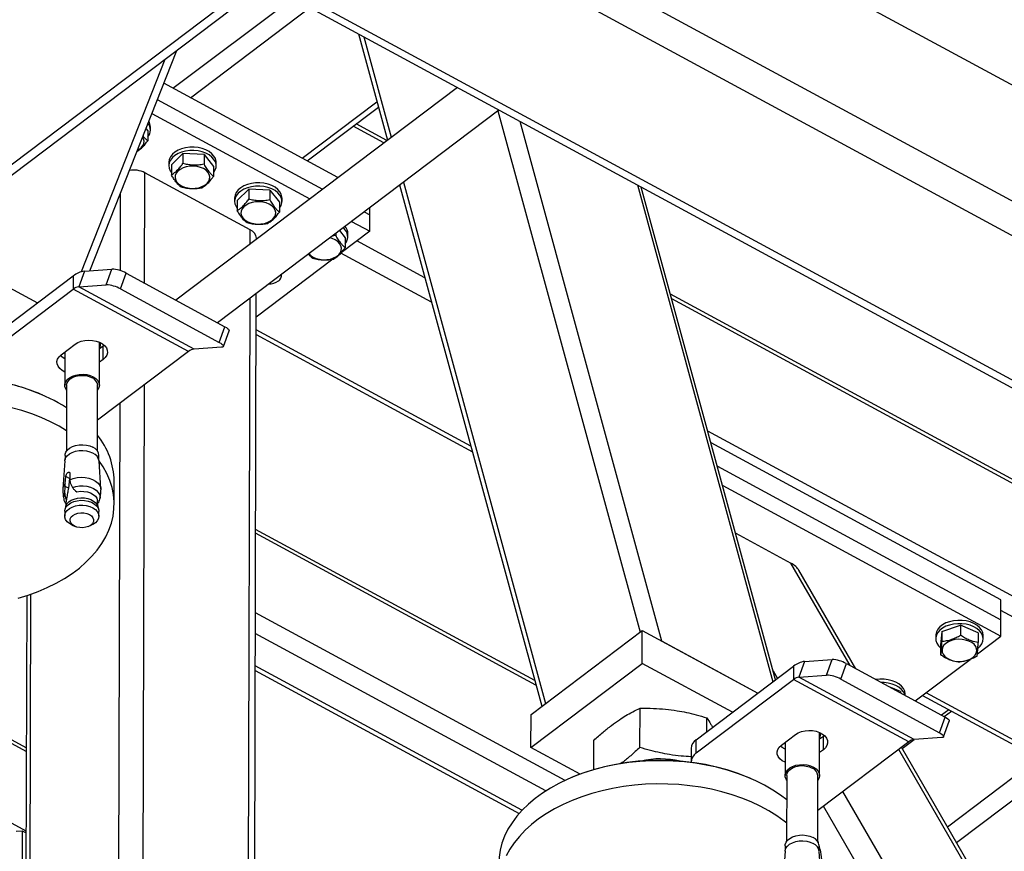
# Model space of a CAD drawing. Header units: millimetres. Extents: x 0 to 841, y 0 to 594.
# Tile 123 of 190: x 702 to 715, y 296 to 307. Entities that reach past the tile are written whole.
import ezdxf

# ---------------------------------------------------------------- set-up
doc = ezdxf.new("R2010")
doc.units = ezdxf.units.MM
doc.layers.add('TRAIT-FORT', color=4, linetype='Continuous', lineweight=25)

msp = doc.modelspace()

# ---------------------------------------------------------------- linework, layer by layer
at = {"layer": 'TRAIT-FORT', "color": 4, "linetype": 'Continuous', "lineweight": 25}
for p, q in [((756.077, 346.27), (641.967, 260.068)), ((642.139, 260.06), (756.25, 346.261)), ((707.964, 309.785), (764.653, 279.071)), ((706.777, 308.888), (765.629, 277.003)), ((706.534, 308.561), (765.444, 276.644)), ((704.924, 307.415), (763.833, 275.498)), ((705.059, 307.446), (763.969, 275.53)), ((703.64, 306.056), (705.224, 307.252)), ((703.872, 305.93), (705.456, 307.126)), ((706.1, 306.778), (706.485, 305.366)), ((706.171, 306.739), (706.535, 305.404)), ((702.427, 303.623), (703.539, 306.442)), ((702.538, 303.635), (703.691, 306.557)), ((705.828, 304.87), (703.519, 306.121)), ((707.412, 306.067), (703.677, 303.245)), ((703.433, 305.904), (705.625, 304.716)), ((705.356, 305.126), (706.346, 305.873)), ((705.421, 305.091), (706.365, 305.804)), ((703.362, 305.722), (705.455, 304.588)), ((704.23, 302.946), (707.964, 305.767)), ((707.95, 305.757), (709.835, 298.842)), ((703.283, 305.522), (703.307, 305.491)), ((703.341, 305.5), (703.341, 305.544)), ((706.438, 305.33), (706.03, 305.551)), ((706.478, 305.36), (706.07, 305.581)), ((708.239, 305.619), (710.117, 298.727)), ((703.307, 305.491), (703.307, 305.359)), ((703.62, 305.038), (703.773, 305.188)), ((703.773, 305.188), (703.773, 305.057)), ((704.053, 305.178), (703.773, 305.188)), ((704.053, 305.178), (704.053, 305.046)), ((704.053, 305.178), (704.18, 305.018)), ((703.586, 305.073), (703.586, 305.029)), ((703.62, 305.038), (703.62, 304.907)), ((704.18, 305.018), (704.18, 304.886)), ((704.214, 305.027), (704.214, 305.071)), ((703.265, 303.468), (703.269, 304.935)), ((704.666, 304.179), (703.269, 304.935)), ((706.647, 304.772), (708.531, 297.858)), ((706.697, 304.81), (708.581, 297.895)), ((709.799, 304.773), (711.596, 298.182)), ((711.632, 298.21), (709.851, 304.745)), ((702.944, 303.634), (702.947, 304.67)), ((704.493, 304.565), (704.646, 304.715)), ((704.646, 304.715), (704.646, 304.584)), ((704.926, 304.705), (704.646, 304.715)), ((704.926, 304.705), (704.926, 304.573)), ((704.926, 304.705), (705.053, 304.545)), ((704.459, 304.6), (704.459, 304.556)), ((704.493, 304.565), (704.493, 304.434)), ((705.053, 304.545), (705.053, 304.413)), ((705.087, 304.554), (705.087, 304.598)), ((706.251, 304.377), (706.251, 304.473)), ((706.177, 304.417), (706.251, 304.377)), ((706.25, 304.158), (706.251, 304.377)), ((706.007, 304.289), (706.25, 304.158)), ((704.666, 303.992), (704.666, 304.179)), ((705.799, 304.1), (705.749, 304.094)), ((705.799, 304.131), (705.799, 304.1)), ((705.849, 304.169), (705.926, 304.072)), ((706.25, 304.158), (705.87, 303.87)), ((705.96, 304.081), (705.96, 304.125)), ((704.747, 304.053), (704.747, 304.067)), ((705.926, 304.072), (705.926, 303.94)), ((706.982, 303.54), (706.079, 304.029)), ((700.479, 303.949), (701.846, 303.208)), ((700.629, 303.868), (701.846, 303.208)), ((707.071, 303.216), (705.867, 303.868)), ((705.762, 303.789), (704.744, 303.02)), ((701.029, 302.591), (702.319, 303.566)), ((702.319, 303.566), (702.319, 303.39)), ((702.467, 303.63), (702.393, 303.423)), ((702.467, 303.63), (702.831, 303.655)), ((702.757, 303.447), (702.831, 303.655)), ((702.946, 303.393), (703.02, 303.601)), ((703.02, 303.601), (704.329, 302.892)), ((702.393, 303.423), (702.757, 303.447)), ((701.028, 302.415), (702.319, 303.39)), ((703.847, 302.563), (702.319, 303.39)), ((703.92, 302.595), (702.393, 303.423)), ((702.946, 303.393), (704.255, 302.684)), ((704.714, 291.426), (704.745, 303.336)), ((716.643, 299.853), (710.239, 303.322)), ((704.632, 291.365), (704.664, 303.274)), ((716.632, 299.807), (710.255, 303.262)), ((704.255, 302.684), (704.329, 302.892)), ((704.31, 302.631), (704.384, 302.838)), ((707.591, 301.308), (704.744, 302.85)), ((704.744, 302.787), (707.611, 301.234)), ((702.16, 302.52), (702.344, 302.659)), ((702.665, 302.115), (702.667, 302.687)), ((702.666, 302.678), (702.67, 302.685)), ((702.73, 302.646), (702.716, 302.634)), ((702.209, 302.557), (702.208, 302.116)), ((703.847, 302.563), (702.641, 301.652)), ((702.716, 302.634), (702.666, 302.597)), ((702.715, 302.458), (702.716, 302.634)), ((704.285, 302.619), (703.92, 302.595)), ((702.715, 302.458), (702.666, 302.421)), ((701.911, 301.987), (701.895, 301.993)), ((702.231, 302.116), (702.228, 301.242)), ((702.64, 301.241), (702.642, 302.115)), ((703.235, 291.932), (703.262, 302.121)), ((702.913, 291.915), (702.939, 301.877)), ((716.628, 298.314), (710.734, 301.507)), ((714.62, 299.27), (710.776, 301.352)), ((702.207, 301.112), (702.18, 300.741)), ((702.21, 301.185), (702.21, 301.13)), ((702.658, 301.129), (702.658, 301.184)), ((702.685, 300.74), (702.661, 301.111)), ((702.274, 300.947), (702.274, 300.86)), ((710.86, 301.043), (714.619, 299.006)), ((702.212, 300.813), (702.221, 300.906)), ((702.269, 300.88), (702.221, 300.906)), ((702.269, 300.88), (702.255, 300.749)), ((702.274, 300.86), (702.278, 300.821)), ((702.278, 300.821), (702.307, 300.76)), ((702.86, 300.537), (702.861, 300.844)), ((702.207, 300.685), (702.213, 300.772)), ((702.213, 300.772), (702.212, 300.813)), ((702.255, 300.749), (702.213, 300.772)), ((702.349, 300.713), (702.368, 300.703)), ((702.363, 300.705), (702.366, 300.704)), ((702.368, 300.703), (702.365, 300.704)), ((710.931, 300.784), (714.619, 298.786)), ((702.225, 300.585), (702.217, 300.5)), ((702.227, 300.597), (702.22, 300.616)), ((702.22, 300.616), (702.23, 300.611)), ((702.227, 300.597), (702.225, 300.585)), ((702.23, 300.611), (702.227, 300.597)), ((702.648, 300.499), (702.64, 300.584)), ((702.205, 300.444), (702.205, 300.381)), ((702.219, 300.507), (702.208, 300.469)), ((702.643, 300.554), (702.645, 300.553)), ((702.656, 300.468), (702.646, 300.506)), ((702.659, 300.38), (702.659, 300.443)), ((702.305, 300.26), (702.345, 300.243)), ((702.518, 300.242), (702.558, 300.259)), ((708.438, 298.199), (704.737, 300.204)), ((708.454, 298.139), (704.737, 300.153)), ((711.103, 300.153), (711.834, 299.757)), ((712.622, 298.396), (711.834, 299.757)), ((712.698, 298.355), (711.942, 299.661)), ((701.701, 299.324), (701.679, 290.929)), ((701.733, 291.023), (701.755, 299.342)), ((714.619, 299.006), (714.62, 299.27)), ((720.118, 296.147), (714.619, 299.126)), ((708.84, 296.874), (704.734, 299.098)), ((714.619, 298.786), (714.619, 299.006)), ((708.389, 297.75), (709.864, 298.864)), ((709.863, 298.425), (709.864, 298.864)), ((709.864, 298.864), (711.398, 298.033)), ((713.835, 298.851), (714.085, 298.932)), ((714.085, 298.932), (714.085, 298.8)), ((714.32, 298.833), (714.085, 298.932)), ((701.696, 297.256), (698.961, 298.738)), ((701.696, 297.307), (699, 298.768)), ((708.587, 296.736), (704.733, 298.823)), ((713.756, 298.797), (713.756, 298.754)), ((713.835, 298.851), (713.82, 298.672)), ((713.835, 298.851), (713.835, 298.719)), ((714.308, 298.552), (714.619, 298.786)), ((714.32, 298.833), (714.32, 298.702)), ((714.384, 298.752), (714.384, 298.796)), ((710.117, 298.727), (711.398, 298.033)), ((713.791, 298.661), (713.82, 298.631)), ((713.82, 298.672), (713.819, 298.54)), ((712.017, 298.453), (712.381, 298.478)), ((712.307, 298.27), (712.381, 298.478)), ((713.483, 297.929), (714.21, 298.478)), ((708.269, 296.477), (704.732, 298.393)), ((708.388, 297.311), (709.863, 298.425)), ((711.059, 297.777), (709.863, 298.425)), ((710.579, 297.414), (711.869, 298.389)), ((711.869, 298.389), (711.869, 298.213)), ((712.017, 298.453), (711.942, 298.245)), ((712.496, 298.216), (712.57, 298.424)), ((712.57, 298.424), (713.879, 297.714)), ((704.732, 298.33), (708.231, 296.435)), ((710.578, 297.238), (711.869, 298.213)), ((711.656, 298.228), (711.602, 298.321)), ((713.397, 297.385), (711.869, 298.213)), ((711.942, 298.245), (712.307, 298.27)), ((713.47, 297.417), (711.942, 298.245)), ((712.496, 298.216), (713.805, 297.507)), ((713.287, 298.053), (713.139, 298.116)), ((713.287, 298.053), (713.287, 298.035)), ((713.352, 298), (713.352, 298.016)), ((713.579, 298.001), (718.816, 295.163)), ((718.865, 295.2), (713.627, 298.037)), ((709.833, 297.31), (709.834, 297.832)), ((701.693, 296.202), (698.914, 297.707)), ((708.388, 297.311), (708.389, 297.75)), ((710.72, 297.52), (710.72, 297.705)), ((713.805, 297.507), (713.879, 297.714)), ((713.93, 297.811), (713.834, 297.739)), ((713.869, 297.72), (713.964, 297.792)), ((713.86, 297.453), (713.934, 297.661)), ((711.71, 297.342), (711.894, 297.482)), ((712.215, 296.937), (712.216, 297.509)), ((712.216, 297.5), (712.22, 297.507)), ((712.266, 297.456), (712.216, 297.419)), ((712.265, 297.281), (712.266, 297.456)), ((712.28, 297.468), (712.266, 297.456)), ((713.835, 297.442), (713.47, 297.417)), ((709.04, 296.957), (708.388, 297.311)), ((709.22, 297.017), (709.221, 297.405)), ((710.511, 297.296), (710.511, 297.12)), ((710.578, 297.238), (710.579, 297.414)), ((711.759, 297.38), (711.758, 296.939)), ((713.397, 297.385), (712.191, 296.474)), ((720.042, 285.659), (713.3, 297.313)), ((713.309, 297.297), (713.468, 297.417)), ((712.265, 297.281), (712.216, 297.243)), ((720.071, 285.519), (713.264, 297.285)), ((713.91, 296.26), (715.113, 297.169)), ((708.933, 296.915), (708.917, 296.908)), ((711.296, 296.902), (711.28, 296.909)), ((711.781, 296.939), (711.778, 296.064)), ((712.19, 296.063), (712.192, 296.938)), ((714.031, 296.05), (715.284, 296.997)), ((720.066, 283.69), (712.525, 296.726)), ((719.918, 283.307), (712.267, 296.532)), ((701.563, 296.2), (701.643, 296.204)), ((701.643, 296.204), (701.63, 291.372)), ((701.643, 296.204), (701.693, 296.177)), ((711.76, 296.007), (711.759, 295.952)), ((712.2, 296.046), (712.19, 296.074)), ((712.208, 295.951), (712.208, 296.006)), ((711.757, 295.935), (711.73, 295.564)), ((712.235, 295.563), (712.211, 295.933))]:
    msp.add_line(p, q, dxfattribs=at)
at = {"layer": 'TRAIT-FORT', "color": 4, "linetype": 'Continuous', "lineweight": 25, "flags": 128}
for points in [[(703.168, 305.23), (703.189, 305.243), (703.22, 305.266), (703.242, 305.294), (703.254, 305.324), (703.257, 305.354), (703.249, 305.385), (703.237, 305.407)], [(704.214, 305.071), (704.213, 305.086), (704.204, 305.122), (704.185, 305.156), (704.157, 305.187), (704.121, 305.215), (704.078, 305.238), (704.029, 305.255), (703.975, 305.267), (703.92, 305.273), (703.863, 305.272), (703.808, 305.264), (703.756, 305.251)], [(703.756, 305.251), (703.708, 305.232), (703.667, 305.207), (703.633, 305.179), (703.608, 305.146), (703.592, 305.112), (703.586, 305.076), (703.586, 305.073)], [(703.756, 305.207), (703.708, 305.188), (703.667, 305.163), (703.633, 305.135), (703.608, 305.102), (703.592, 305.068), (703.586, 305.032), (703.59, 304.996), (703.604, 304.961), (703.62, 304.938)], [(704.18, 304.936), (704.181, 304.937), (704.201, 304.971), (704.212, 305.006), (704.213, 305.042), (704.204, 305.078), (704.185, 305.112), (704.157, 305.143), (704.121, 305.171), (704.078, 305.194), (704.028, 305.211), (703.975, 305.223), (703.919, 305.229), (703.863, 305.228), (703.808, 305.22), (703.756, 305.207)], [(703.706, 304.955), (703.684, 304.928), (703.672, 304.898), (703.669, 304.867), (703.677, 304.837), (703.694, 304.808), (703.72, 304.782), (703.754, 304.76), (703.794, 304.743), (703.839, 304.732), (703.887, 304.727), (703.935, 304.729), (703.982, 304.736), (704.025, 304.75), (704.062, 304.77), (704.093, 304.793), (704.115, 304.821), (704.127, 304.851), (704.13, 304.881), (704.122, 304.912), (704.105, 304.941), (704.079, 304.967), (704.045, 304.989), (704.005, 305.006), (703.96, 305.017), (703.912, 305.022), (703.864, 305.02), (703.817, 305.012), (703.774, 304.998), (703.737, 304.979), (703.706, 304.955)], [(704.629, 304.778), (704.581, 304.759), (704.54, 304.734), (704.506, 304.706), (704.481, 304.673), (704.465, 304.639), (704.459, 304.603), (704.459, 304.6)], [(704.629, 304.734), (704.581, 304.715), (704.54, 304.69), (704.506, 304.662), (704.481, 304.629), (704.465, 304.595), (704.459, 304.559), (704.463, 304.523), (704.477, 304.488), (704.493, 304.465)], [(705.087, 304.598), (705.086, 304.613), (705.077, 304.649), (705.059, 304.683), (705.03, 304.714), (704.994, 304.742), (704.951, 304.765), (704.902, 304.782), (704.848, 304.794), (704.793, 304.8), (704.736, 304.799), (704.681, 304.791), (704.629, 304.778)], [(705.053, 304.463), (705.054, 304.464), (705.074, 304.498), (705.085, 304.533), (705.086, 304.569), (705.077, 304.605), (705.058, 304.639), (705.03, 304.67), (704.994, 304.698), (704.951, 304.721), (704.901, 304.738), (704.848, 304.75), (704.792, 304.756), (704.736, 304.755), (704.681, 304.747), (704.629, 304.734)], [(704.579, 304.482), (704.557, 304.455), (704.545, 304.425), (704.542, 304.394), (704.55, 304.364), (704.567, 304.335), (704.593, 304.309), (704.627, 304.287), (704.667, 304.27), (704.712, 304.259), (704.76, 304.254), (704.808, 304.256), (704.855, 304.263), (704.898, 304.277), (704.935, 304.297), (704.966, 304.32), (704.988, 304.348), (705, 304.378), (705.003, 304.408), (704.995, 304.439), (704.978, 304.468), (704.952, 304.494), (704.918, 304.516), (704.878, 304.533), (704.833, 304.544), (704.785, 304.549), (704.737, 304.547), (704.69, 304.539), (704.647, 304.525), (704.61, 304.506), (704.579, 304.482)], [(705.441, 303.861), (705.466, 303.836), (705.5, 303.814), (705.54, 303.797), (705.585, 303.786), (705.633, 303.781), (705.681, 303.783), (705.728, 303.79), (705.771, 303.804), (705.808, 303.824), (705.839, 303.847), (705.861, 303.875), (705.873, 303.905), (705.876, 303.935), (705.868, 303.966), (705.851, 303.995), (705.825, 304.021), (705.791, 304.043), (705.751, 304.06), (705.716, 304.069)], [(704.329, 302.892), (704.349, 302.88), (704.365, 302.869), (704.377, 302.858), (704.383, 302.848), (704.385, 302.84), (704.384, 302.838)], [(702.344, 302.659), (702.381, 302.682), (702.424, 302.699), (702.472, 302.71), (702.522, 302.714), (702.573, 302.711), (702.621, 302.702), (702.666, 302.687), (702.705, 302.666), (702.736, 302.64), (702.758, 302.611), (702.77, 302.579), (702.772, 302.547), (702.763, 302.515), (702.744, 302.485), (702.715, 302.458)], [(704.255, 302.684), (704.275, 302.672), (704.291, 302.661), (704.302, 302.65), (704.309, 302.641), (704.311, 302.632), (704.307, 302.626), (704.298, 302.622), (704.285, 302.619)], [(702.208, 302.291), (702.17, 302.312), (702.139, 302.338), (702.117, 302.367), (702.105, 302.399), (702.103, 302.431), (702.112, 302.463), (702.131, 302.493), (702.16, 302.52)], [(702.209, 302.467), (702.17, 302.488), (702.145, 302.508)], [(702.231, 302.052), (702.22, 302.069), (702.209, 302.1), (702.209, 302.131), (702.22, 302.162), (702.24, 302.191), (702.27, 302.216), (702.308, 302.237), (702.351, 302.251), (702.399, 302.26), (702.448, 302.262), (702.497, 302.256), (702.543, 302.245), (702.584, 302.227)], [(702.231, 302.116), (702.231, 302.12), (702.237, 302.149), (702.254, 302.176), (702.279, 302.201), (702.313, 302.221), (702.352, 302.236), (702.396, 302.245), (702.442, 302.247), (702.488, 302.243), (702.531, 302.232), (702.569, 302.216)], [(702.584, 302.227), (702.618, 302.204), (702.644, 302.177), (702.66, 302.147), (702.665, 302.116), (702.66, 302.084), (702.644, 302.054), (702.642, 302.051)], [(702.229, 301.511), (702.13, 301.571), (702.015, 301.631), (701.894, 301.686), (701.768, 301.735), (701.637, 301.779), (701.501, 301.817)], [(702.207, 301.112), (702.208, 301.121), (702.218, 301.152), (702.239, 301.18), (702.268, 301.205), (702.306, 301.225), (702.349, 301.24), (702.396, 301.249), (702.445, 301.25), (702.494, 301.245), (702.54, 301.234), (702.581, 301.216)], [(702.21, 301.185), (702.211, 301.2), (702.221, 301.23), (702.242, 301.258), (702.271, 301.283), (702.308, 301.303), (702.35, 301.317), (702.397, 301.326), (702.446, 301.327), (702.493, 301.322), (702.539, 301.311), (702.579, 301.294)], [(701.59, 299.29), (701.723, 299.331), (701.852, 299.378), (701.974, 299.431), (702.091, 299.489), (702.201, 299.551), (702.304, 299.619), (702.4, 299.691), (702.487, 299.767), (702.567, 299.847), (702.637, 299.93), (702.698, 300.016), (702.75, 300.105), (702.792, 300.195), (702.824, 300.288), (702.846, 300.381), (702.858, 300.476), (702.86, 300.57), (702.851, 300.665), (702.833, 300.758), (702.804, 300.851), (702.765, 300.943), (702.717, 301.032), (702.66, 301.117)], [(702.274, 300.86), (702.319, 300.878), (702.369, 300.89), (702.422, 300.895), (702.476, 300.893), (702.527, 300.883), (702.575, 300.867), (702.615, 300.845), (702.648, 300.818), (702.671, 300.787), (702.684, 300.754), (702.685, 300.729)], [(702.307, 300.76), (702.352, 300.774), (702.401, 300.781), (702.451, 300.782), (702.501, 300.776), (702.548, 300.764), (702.589, 300.746), (702.624, 300.722), (702.651, 300.695), (702.668, 300.665), (702.675, 300.633), (702.673, 300.607)], [(702.368, 300.703), (702.414, 300.709), (702.461, 300.708), (702.506, 300.701), (702.548, 300.687), (702.584, 300.667), (702.612, 300.643), (702.631, 300.616), (702.639, 300.586), (702.64, 300.584)], [(702.205, 300.444), (702.21, 300.475), (702.226, 300.504), (702.251, 300.531), (702.285, 300.554), (702.325, 300.572), (702.371, 300.583), (702.419, 300.589), (702.468, 300.587), (702.516, 300.578), (702.559, 300.564), (702.597, 300.543), (702.626, 300.518), (702.647, 300.49), (702.658, 300.459), (702.659, 300.443)], [(702.219, 300.507), (702.221, 300.513), (702.235, 300.542), (702.259, 300.567), (702.292, 300.589), (702.33, 300.606), (702.374, 300.617), (702.42, 300.622), (702.467, 300.62), (702.512, 300.612), (702.553, 300.598), (702.589, 300.579), (702.617, 300.555), (702.637, 300.528), (702.646, 300.506)], [(702.305, 300.26), (702.305, 300.26), (702.267, 300.28), (702.238, 300.305), (702.217, 300.334), (702.206, 300.365), (702.206, 300.396), (702.216, 300.427), (702.237, 300.455), (702.267, 300.48), (702.304, 300.5), (702.347, 300.515), (702.395, 300.524), (702.444, 300.525), (702.492, 300.52), (702.538, 300.509), (702.578, 300.491), (702.578, 300.491)], [(702.331, 300.249), (702.304, 300.269), (702.285, 300.292), (702.277, 300.317), (702.278, 300.343), (702.291, 300.368), (702.313, 300.39), (702.343, 300.407), (702.379, 300.419), (702.419, 300.425), (702.459, 300.423), (702.498, 300.415), (702.532, 300.401), (702.56, 300.382), (702.578, 300.359), (702.587, 300.333), (702.585, 300.307), (702.573, 300.283), (702.551, 300.261), (702.521, 300.243), (702.485, 300.232), (702.445, 300.226), (702.404, 300.227), (702.365, 300.235), (702.331, 300.249)], [(702.578, 300.491), (702.612, 300.468), (702.638, 300.441), (702.654, 300.412), (702.659, 300.38), (702.654, 300.349), (702.638, 300.319), (702.613, 300.292), (702.579, 300.27), (702.558, 300.259)], [(714.384, 298.796), (714.384, 298.802), (714.378, 298.837), (714.361, 298.872), (714.335, 298.904), (714.301, 298.933), (714.259, 298.957), (714.211, 298.976), (714.159, 298.989), (714.104, 298.996), (714.047, 298.997), (713.992, 298.991), (713.939, 298.979), (713.89, 298.962), (713.847, 298.938), (713.811, 298.911), (713.783, 298.879), (713.765, 298.845), (713.756, 298.81), (713.756, 298.797)], [(714.318, 298.629), (714.344, 298.654), (714.367, 298.687), (714.381, 298.722), (714.384, 298.758), (714.377, 298.794), (714.361, 298.828), (714.335, 298.86), (714.301, 298.889), (714.259, 298.913), (714.211, 298.932), (714.159, 298.945), (714.103, 298.952), (714.047, 298.953), (713.992, 298.947), (713.938, 298.935), (713.89, 298.918), (713.847, 298.894), (713.811, 298.867), (713.783, 298.835), (713.765, 298.801), (713.756, 298.766), (713.758, 298.73), (713.769, 298.694), (713.791, 298.661), (713.791, 298.661)], [(713.943, 298.476), (713.986, 298.461), (714.033, 298.453), (714.081, 298.452), (714.129, 298.456), (714.174, 298.467), (714.214, 298.484), (714.248, 298.506), (714.275, 298.531), (714.292, 298.56), (714.3, 298.591), (714.297, 298.621), (714.285, 298.651), (714.263, 298.679), (714.233, 298.703), (714.195, 298.722), (714.152, 298.736), (714.106, 298.745), (714.058, 298.746), (714.01, 298.742), (713.965, 298.731), (713.925, 298.714), (713.89, 298.692), (713.864, 298.666), (713.847, 298.638), (713.839, 298.607), (713.842, 298.576), (713.854, 298.547), (713.876, 298.519), (713.906, 298.495), (713.943, 298.476)], [(713.352, 298.016), (713.352, 298.022), (713.345, 298.057), (713.329, 298.092), (713.303, 298.124), (713.268, 298.153), (713.227, 298.177), (713.179, 298.196), (713.126, 298.209), (713.071, 298.216), (713.015, 298.217), (712.961, 298.212)], [(713.348, 298.002), (713.345, 298.014), (713.328, 298.048), (713.303, 298.08), (713.268, 298.109), (713.226, 298.133), (713.179, 298.152), (713.126, 298.165), (713.071, 298.172), (713.032, 298.174)], [(713.879, 297.714), (713.899, 297.703), (713.915, 297.691), (713.927, 297.681), (713.933, 297.671), (713.935, 297.663), (713.934, 297.661)], [(711.894, 297.482), (711.931, 297.504), (711.974, 297.521), (712.022, 297.532), (712.072, 297.536), (712.123, 297.534), (712.171, 297.525), (712.216, 297.509), (712.255, 297.488), (712.286, 297.463), (712.308, 297.433), (712.32, 297.402), (712.322, 297.369), (712.313, 297.337), (712.294, 297.307), (712.265, 297.281)], [(713.805, 297.507), (713.825, 297.495), (713.841, 297.483), (713.852, 297.473), (713.859, 297.463), (713.86, 297.455), (713.857, 297.449), (713.848, 297.444), (713.835, 297.442)], [(711.758, 297.114), (711.72, 297.135), (711.689, 297.16), (711.667, 297.19), (711.655, 297.221), (711.653, 297.254), (711.662, 297.286), (711.681, 297.316), (711.71, 297.342)], [(711.759, 297.29), (711.72, 297.31), (711.695, 297.33)], [(711.78, 296.616), (711.699, 296.677), (711.596, 296.746), (711.487, 296.809), (711.371, 296.868), (711.248, 296.922), (711.121, 296.97), (710.988, 297.012), (710.851, 297.048), (710.711, 297.078), (710.568, 297.102), (710.422, 297.12), (710.275, 297.131), (710.128, 297.135), (709.98, 297.133), (709.833, 297.125), (709.687, 297.11), (709.543, 297.089), (709.401, 297.061), (709.263, 297.027), (709.129, 296.987), (709, 296.942), (708.876, 296.89), (708.757, 296.834), (708.646, 296.772)], [(711.78, 296.875), (711.77, 296.891), (711.759, 296.922), (711.759, 296.954), (711.77, 296.985), (711.79, 297.013), (711.82, 297.039), (711.858, 297.059), (711.901, 297.074), (711.949, 297.082), (711.998, 297.084), (712.047, 297.079), (712.093, 297.067), (712.134, 297.05)], [(711.781, 296.939), (711.781, 296.942), (711.787, 296.971), (711.804, 296.999), (711.829, 297.023), (711.863, 297.043), (711.902, 297.058), (711.946, 297.067), (711.992, 297.07), (712.038, 297.065), (712.081, 297.055), (712.119, 297.038)], [(712.134, 297.05), (712.168, 297.027), (712.194, 296.999), (712.209, 296.97), (712.215, 296.938), (712.21, 296.907), (712.194, 296.877), (712.192, 296.874)], [(708.646, 296.772), (708.541, 296.705), (708.443, 296.634), (708.354, 296.559), (708.273, 296.48), (708.2, 296.398), (708.137, 296.313), (708.083, 296.225), (708.038, 296.134), (708.004, 296.043), (707.979, 295.949), (707.965, 295.855), (707.96, 295.771)], [(711.779, 296.308), (711.746, 296.334), (711.648, 296.405), (711.542, 296.471), (711.429, 296.532), (711.309, 296.588), (711.184, 296.639), (711.054, 296.684), (710.919, 296.723), (710.781, 296.757), (710.639, 296.784), (710.495, 296.804), (710.348, 296.819), (710.201, 296.826), (710.053, 296.828), (709.905, 296.823), (709.759, 296.811), (709.613, 296.793), (709.471, 296.768), (709.331, 296.737), (709.195, 296.7), (709.063, 296.658), (708.936, 296.609), (708.815, 296.555), (708.7, 296.496), (708.591, 296.432), (708.49, 296.363), (708.397, 296.29), (708.311, 296.213), (708.234, 296.132), (708.166, 296.048), (708.108, 295.961), (708.058, 295.872)], [(711.76, 296.007), (711.761, 296.022), (711.771, 296.053), (711.791, 296.081), (711.821, 296.105), (711.858, 296.125), (711.9, 296.14), (711.947, 296.148), (711.995, 296.15), (712.043, 296.145), (712.088, 296.133), (712.129, 296.116)], [(711.757, 295.935), (711.758, 295.943), (711.768, 295.974), (711.789, 296.003), (711.818, 296.028), (711.856, 296.048), (711.899, 296.063), (711.946, 296.071), (711.995, 296.073), (712.044, 296.068), (712.09, 296.056), (712.13, 296.039)]]:
    msp.add_lwpolyline(points, dxfattribs=at)
at = {"layer": 'TRAIT-FORT', "color": 4, "linetype": 'Continuous', "lineweight": 25}
for centre, radius, start, end in [((703.199, 305.501), 0.142, 319.7472, 38.6659), ((703.202, 305.543), 0.139, 0.366, 31.9612), ((703.121, 304.64), 0.33, 63.3545, 100.1303), ((705.811, 304.122), 0.15, 1.3014, 42.7452), ((704.613, 304.055), 0.134, 4.9089, 66.8704), ((705.811, 304.083), 0.147, 320.9135, 55.3554), ((702.504, 303.344), 0.288, 97.4002, 129.7696), ((702.813, 303.234), 0.422, 60.6517, 87.5828), ((704.996, 303.569), 0.0838, 301.5309, 11.9041), ((702.739, 303.026), 0.422, 60.6517, 87.5828), ((704.914, 303.683), 0.223, 268.7933, 304.2433), ((702.411, 303.279), 0.144, 97.4002, 129.7696), ((702.577, 302.664), 0.104, 329.4823, 9.0512), ((703.939, 302.452), 0.144, 97.4002, 129.7696), ((700.806, 299.432), 2.783, 66.9824, 80.1237), ((700.871, 299.612), 2.591, 58.3668, 80.6582), ((702.522, 302.105), 0.121, 4.869, 66.9103), ((701.858, 300.824), 1.004, 1.1327, 38.7409), ((702.532, 301.176), 0.127, 3.543, 68.2363), ((702.526, 301.091), 0.136, 8.3913, 66.4659), ((702.297, 300.732), 0.117, 136.5575, 180.8705), ((702.294, 300.628), 0.104, 146.7951, 190.9104), ((712.363, 298.056), 0.422, 60.6517, 87.5828), ((712.054, 298.167), 0.288, 97.4002, 129.7696), ((711.961, 298.102), 0.144, 97.4002, 129.7696), ((712.289, 297.849), 0.422, 60.6517, 87.5828), ((712.127, 297.487), 0.104, 329.4823, 9.055), ((710.66, 297.289), 0.149, 123.1684, 177.1102), ((713.489, 297.274), 0.144, 97.4002, 129.7696), ((710.659, 297.114), 0.148, 122.9896, 180.2919), ((710.099, 294.036), 3.106, 67.6507, 112.0483), ((710.104, 296.061), 1.099, 76.2559, 103.4432), ((712.072, 296.927), 0.121, 4.869, 66.9103), ((712.082, 295.998), 0.127, 3.543, 68.2363), ((712.076, 295.914), 0.136, 8.3913, 66.4659), ((711.346, 295.76), 0.9, 359.962, 17.0423)]:
    msp.add_arc(centre, radius, start, end, dxfattribs=at)
msp.add_ellipse((711.687, 299.645), major_axis=(0.27, -0.066), ratio=0.567683, start_param=0.497972, end_param=1.136934, dxfattribs=at)
for points, knots in [([(703.244, 305.423), (703.245, 305.421), (703.256, 305.405), (703.277, 305.384), (703.297, 305.367), (703.307, 305.359)], [0, 0, 0, 0, 0.063362, 0.52739, 1, 1, 1, 1]), ([(703.162, 305.215), (703.178, 305.226), (703.208, 305.245), (703.252, 305.289), (703.283, 305.327), (703.301, 305.352), (703.307, 305.359)], [0, 0, 0, 0, 0.350191, 0.61679, 0.890593, 1, 1, 1, 1]), ([(703.62, 304.907), (703.639, 304.919), (703.671, 304.939), (703.718, 304.986), (703.749, 305.025), (703.767, 305.049), (703.773, 305.057)], [0, 0, 0, 0, 0.3855495, 0.6376419, 0.8965462, 1, 1, 1, 1]), ([(704.053, 305.046), (704.028, 305.042), (703.979, 305.035), (703.906, 305.034), (703.837, 305.041), (703.794, 305.051), (703.773, 305.057)], [0, 0, 0, 0, 0.264605, 0.534948, 0.765343, 1, 1, 1, 1]), ([(704.053, 305.046), (704.064, 305.028), (704.086, 304.99), (704.119, 304.945), (704.15, 304.91), (704.17, 304.894), (704.18, 304.886)], [0, 0, 0, 0, 0.264605, 0.534948, 0.765343, 1, 1, 1, 1]), ([(703.746, 304.746), (703.735, 304.755), (703.713, 304.774), (703.68, 304.812), (703.649, 304.857), (703.629, 304.89), (703.62, 304.907)], [0, 0, 0, 0, 0.264605, 0.534948, 0.765343, 1, 1, 1, 1]), ([(704.026, 304.736), (704.046, 304.749), (704.078, 304.769), (704.125, 304.816), (704.156, 304.854), (704.174, 304.879), (704.18, 304.886)], [0, 0, 0, 0, 0.385549, 0.637642, 0.896546, 1, 1, 1, 1]), ([(703.746, 304.746), (703.771, 304.741), (703.82, 304.729), (703.893, 304.723), (703.962, 304.726), (704.005, 304.733), (704.026, 304.736)], [0, 0, 0, 0, 0.264605, 0.534948, 0.765343, 1, 1, 1, 1]), ([(704.493, 304.434), (704.512, 304.446), (704.544, 304.466), (704.591, 304.513), (704.622, 304.552), (704.64, 304.576), (704.646, 304.584)], [0, 0, 0, 0, 0.3855495, 0.6376419, 0.8965462, 1, 1, 1, 1]), ([(704.926, 304.573), (704.901, 304.569), (704.852, 304.562), (704.779, 304.561), (704.71, 304.568), (704.667, 304.578), (704.646, 304.584)], [0, 0, 0, 0, 0.264605, 0.534948, 0.765343, 1, 1, 1, 1]), ([(704.926, 304.573), (704.937, 304.555), (704.959, 304.517), (704.992, 304.472), (705.023, 304.437), (705.043, 304.421), (705.053, 304.413)], [0, 0, 0, 0, 0.264605, 0.534948, 0.765343, 1, 1, 1, 1]), ([(704.619, 304.273), (704.608, 304.282), (704.586, 304.301), (704.553, 304.339), (704.522, 304.384), (704.502, 304.417), (704.493, 304.434)], [0, 0, 0, 0, 0.264605, 0.534948, 0.765343, 1, 1, 1, 1]), ([(704.899, 304.263), (704.919, 304.276), (704.951, 304.296), (704.998, 304.343), (705.029, 304.381), (705.047, 304.406), (705.053, 304.413)], [0, 0, 0, 0, 0.385549, 0.637642, 0.896546, 1, 1, 1, 1]), ([(704.619, 304.273), (704.644, 304.268), (704.693, 304.256), (704.766, 304.25), (704.835, 304.253), (704.878, 304.26), (704.899, 304.263)], [0, 0, 0, 0, 0.264605, 0.534948, 0.765343, 1, 1, 1, 1]), ([(705.799, 304.1), (705.81, 304.082), (705.832, 304.044), (705.865, 303.999), (705.896, 303.964), (705.916, 303.948), (705.926, 303.94)], [0, 0, 0, 0, 0.264605, 0.534948, 0.765343, 1, 1, 1, 1]), ([(705.492, 303.8), (705.481, 303.809), (705.463, 303.824), (705.443, 303.847), (705.435, 303.857)], [0, 0, 0, 0, 0.58901, 1, 1, 1, 1]), ([(705.772, 303.79), (705.792, 303.803), (705.824, 303.823), (705.871, 303.87), (705.902, 303.908), (705.92, 303.933), (705.926, 303.94)], [0, 0, 0, 0, 0.385549, 0.637642, 0.896546, 1, 1, 1, 1]), ([(705.492, 303.8), (705.517, 303.795), (705.566, 303.783), (705.639, 303.777), (705.708, 303.78), (705.751, 303.787), (705.772, 303.79)], [0, 0, 0, 0, 0.264605, 0.534948, 0.765343, 1, 1, 1, 1]), ([(702.221, 300.906), (702.221, 300.91), (702.222, 300.918), (702.227, 300.931), (702.234, 300.944), (702.241, 300.952), (702.248, 300.958), (702.256, 300.962), (702.264, 300.963), (702.271, 300.959), (702.274, 300.953), (702.274, 300.948), (702.274, 300.947)], [0, 0, 0, 0, 0.112459, 0.224891, 0.338077, 0.451935, 0.500009, 0.61321, 0.72639, 0.840088, 0.953755, 1, 1, 1, 1]), ([(702.274, 300.9), (702.274, 300.899), (702.272, 300.894), (702.27, 300.887), (702.27, 300.881), (702.269, 300.88)], [0, 0, 0, 0, 0.109116, 0.739645, 1, 1, 1, 1]), ([(702.181, 300.73), (702.182, 300.714), (702.182, 300.674), (702.188, 300.635), (702.192, 300.613)], [0, 0, 0, 0, 0.4258, 1, 1, 1, 1]), ([(702.255, 300.749), (702.251, 300.727), (702.242, 300.683), (702.234, 300.635), (702.23, 300.611)], [0, 0, 0, 0, 0.496599, 1, 1, 1, 1]), ([(702.307, 300.76), (702.314, 300.751), (702.325, 300.735), (702.342, 300.72), (702.349, 300.713)], [0, 0, 0, 0, 0.5931439, 1, 1, 1, 1]), ([(702.673, 300.611), (702.676, 300.629), (702.683, 300.668), (702.684, 300.707), (702.684, 300.729)], [0, 0, 0, 0, 0.451823, 1, 1, 1, 1]), ([(702.192, 300.608), (702.192, 300.607), (702.194, 300.591), (702.204, 300.568), (702.216, 300.55), (702.221, 300.542)], [0, 0, 0, 0, 0.073602, 0.641263, 1, 1, 1, 1]), ([(702.207, 300.685), (702.208, 300.671), (702.209, 300.647), (702.217, 300.625), (702.22, 300.616)], [0, 0, 0, 0, 0.593144, 1, 1, 1, 1]), ([(702.655, 300.561), (702.655, 300.56), (702.654, 300.555), (702.648, 300.554), (702.645, 300.553)], [0, 0, 0, 0, 0.340108, 1, 1, 1, 1]), ([(702.656, 300.561), (702.657, 300.563), (702.665, 300.576), (702.671, 300.592), (702.673, 300.605), (702.673, 300.606)], [0, 0, 0, 0, 0.171788, 0.920779, 1, 1, 1, 1]), ([(713.835, 298.719), (713.856, 298.721), (713.9, 298.726), (713.965, 298.743), (714.027, 298.769), (714.065, 298.79), (714.085, 298.8)], [0, 0, 0, 0, 0.264605, 0.534948, 0.765343, 1, 1, 1, 1]), ([(714.32, 298.702), (714.29, 298.708), (714.24, 298.717), (714.169, 298.748), (714.12, 298.776), (714.093, 298.795), (714.085, 298.8)], [0, 0, 0, 0, 0.385549, 0.637642, 0.896546, 1, 1, 1, 1]), ([(713.835, 298.719), (713.833, 298.699), (713.831, 298.658), (713.827, 298.608), (713.823, 298.568), (713.821, 298.55), (713.819, 298.54)], [0, 0, 0, 0, 0.264605, 0.534948, 0.765343, 1, 1, 1, 1]), ([(714.304, 298.523), (714.306, 298.533), (714.308, 298.555), (714.312, 298.598), (714.316, 298.648), (714.318, 298.684), (714.32, 298.702)], [0, 0, 0, 0, 0.264605, 0.534948, 0.765343, 1, 1, 1, 1]), ([(714.054, 298.442), (714.024, 298.448), (713.975, 298.457), (713.903, 298.488), (713.855, 298.516), (713.827, 298.535), (713.819, 298.54)], [0, 0, 0, 0, 0.385549, 0.637642, 0.896546, 1, 1, 1, 1]), ([(714.304, 298.523), (714.283, 298.511), (714.239, 298.487), (714.174, 298.462), (714.112, 298.448), (714.074, 298.444), (714.054, 298.442)], [0, 0, 0, 0, 0.264605, 0.534948, 0.765343, 1, 1, 1, 1]), ([(709.221, 297.405), (709.262, 297.442), (709.34, 297.512), (709.454, 297.604), (709.555, 297.676), (709.649, 297.735), (709.74, 297.786), (709.802, 297.816), (709.834, 297.832)], [0, 0, 0, 0, 0.202068, 0.3827, 0.555315, 0.692992, 0.838894, 1, 1, 1, 1]), ([(709.834, 297.832), (709.894, 297.832), (710.006, 297.832), (710.17, 297.82), (710.316, 297.801), (710.452, 297.776), (710.583, 297.745), (710.673, 297.718), (710.72, 297.705)], [0, 0, 0, 0, 0.202068, 0.3827, 0.555315, 0.692992, 0.838894, 1, 1, 1, 1]), ([(710.72, 297.705), (710.738, 297.677), (710.764, 297.638), (710.789, 297.591), (710.797, 297.578)], [0, 0, 0, 0, 0.718586, 1, 1, 1, 1]), ([(709.833, 297.31), (709.792, 297.274), (709.715, 297.204), (709.628, 297.132), (709.582, 297.1), (709.573, 297.094)], [0, 0, 0, 0, 0.476316, 0.902101, 1, 1, 1, 1]), ([(710.511, 297.187), (710.467, 297.19), (710.373, 297.195), (710.237, 297.214), (710.101, 297.239), (709.97, 297.271), (709.88, 297.297), (709.833, 297.31)], [0, 0, 0, 0, 0.192038, 0.417967, 0.598168, 0.789134, 1, 1, 1, 1])]:
    msp.add_open_spline(points, degree=3, knots=knots, dxfattribs=at)

doc.saveas('drawing.dxf')
